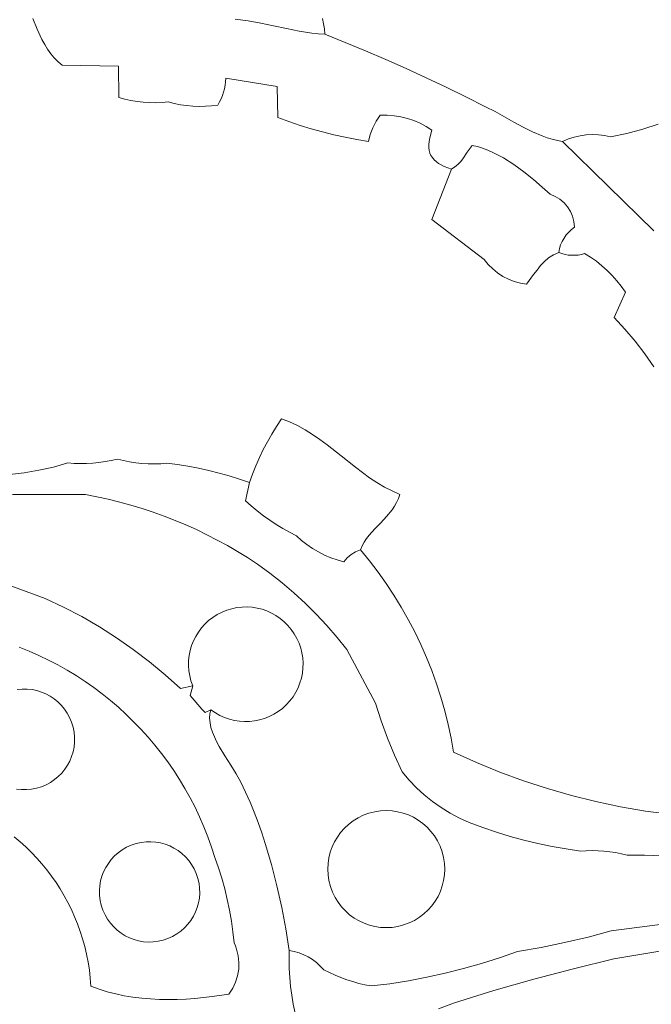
# Model space of a CAD drawing. Header units: inches. Extents: x 37.5 to 70.3, y 17.4 to 61.6.
# Tile 8 of 12: x 47.7 to 52.9, y 33.3 to 41.4. Entities that reach past the tile are written whole.
import ezdxf

# ---------------------------------------------------------------- set-up
doc = ezdxf.new("R2010")
doc.units = ezdxf.units.IN
doc.header["$MEASUREMENT"] = 0
doc.layers.add('10_CLOSED_AREAS', color=7, linetype='CONTINUOUS', lineweight=18)
doc.layers.add('20_EXACT_CIRCLES', color=7, linetype='CONTINUOUS', lineweight=18)

msp = doc.modelspace()

# ---------------------------------------------------------------- linework, layer by layer
at = {"layer": '10_CLOSED_AREAS'}
for points in [[(47.8427, 41.3718), (47.8787, 41.2839), (47.9184, 41.199), (47.9405, 41.1584), (47.9644, 41.1196), (47.9903, 41.0828), (48.0187, 41.0484), (48.0497, 41.0167), (48.0838, 40.988), (48.5454, 40.9815), (48.5473, 40.7234), (48.597, 40.7102), (48.6472, 40.6995), (48.6978, 40.6912), (48.7486, 40.6855), (48.7998, 40.6822), (48.851, 40.6814), (48.9023, 40.6832), (48.9535, 40.6875), (49.0032, 40.6746), (49.0535, 40.6644), (49.1042, 40.657), (49.1551, 40.6524), (49.2063, 40.6505), (49.2575, 40.6514), (49.3086, 40.6551), (49.3596, 40.6616), (49.3742, 40.687), (49.387, 40.7132), (49.398, 40.7401), (49.4072, 40.7677), (49.4144, 40.7958), (49.4198, 40.8245), (49.4232, 40.8534), (49.4246, 40.8827), (49.847, 40.8137), (49.8525, 40.5591), (49.9426, 40.5259), (50.0335, 40.4952), (50.1253, 40.467), (50.2177, 40.4413), (50.3108, 40.4182), (50.4046, 40.3976), (50.4989, 40.3796), (50.5937, 40.3641), (50.6093, 40.4214), (50.631, 40.4765), (50.6586, 40.5289), (50.6917, 40.5781), (50.7481, 40.5787), (50.804, 40.5746), (50.8592, 40.5658), (50.9133, 40.5525), (50.9662, 40.5347), (51.0175, 40.5125), (51.0669, 40.486), (51.1141, 40.4554), (51.0974, 40.3924), (51.0926, 40.364), (51.0904, 40.3375), (51.0907, 40.3129), (51.0935, 40.2901), (51.099, 40.2689), (51.1072, 40.2492), (51.1182, 40.2311), (51.132, 40.2142), (51.1486, 40.1987), (51.1682, 40.1843), (51.1907, 40.1711), (51.2162, 40.1587), (51.2766, 40.1367), (51.3036, 40.1548), (51.3272, 40.1753), (51.3482, 40.198), (51.3675, 40.2225), (51.4046, 40.2755), (51.4455, 40.3317), (51.4871, 40.3225), (51.5293, 40.3097), (51.5721, 40.2936), (51.6152, 40.2744), (51.6584, 40.2525), (51.7015, 40.2283), (51.7867, 40.1742), (51.8692, 40.1147), (51.9473, 40.0525), (52.0196, 39.9903), (52.0843, 39.9307), (52.1262, 39.9132), (52.1642, 39.8899), (52.1979, 39.8613), (52.2267, 39.8282), (52.2501, 39.7911), (52.2678, 39.7506), (52.2792, 39.7075), (52.2838, 39.6623), (52.2587, 39.6429), (52.2358, 39.6212), (52.2154, 39.5974), (52.1975, 39.5717), (52.1823, 39.5443), (52.1698, 39.5155), (52.1603, 39.4855), (52.1538, 39.4544), (52.1795, 39.4449), (52.2057, 39.4378), (52.2323, 39.4331), (52.2593, 39.4307), (52.2863, 39.4308), (52.3132, 39.4333), (52.3399, 39.4382), (52.3663, 39.4455), (52.4158, 39.415), (52.4633, 39.3817), (52.5088, 39.3457), (52.552, 39.3072), (52.5929, 39.2662), (52.6313, 39.2229), (52.6672, 39.1772), (52.7004, 39.1295), (52.6087, 38.9206), (52.6971, 38.8256), (52.7807, 38.7266), (52.8596, 38.6237), (52.9336, 38.5172)], [(52.9336, 38.5172), (52.8596, 38.6237), (52.7807, 38.7266), (52.6971, 38.8256), (52.6087, 38.9206), (52.7004, 39.1295), (52.6672, 39.1772), (52.6313, 39.2229), (52.5929, 39.2662), (52.552, 39.3072), (52.5088, 39.3457), (52.4633, 39.3817), (52.4158, 39.415), (52.3663, 39.4455), (52.3399, 39.4382), (52.3132, 39.4333), (52.2863, 39.4308), (52.2593, 39.4307), (52.2323, 39.4331), (52.2057, 39.4378), (52.1795, 39.4449), (52.1538, 39.4544), (52.1101, 39.4344), (52.0715, 39.4092), (52.0371, 39.3795), (52.0058, 39.3462), (51.9766, 39.3102), (51.9484, 39.2723), (51.8911, 39.1945), (51.8396, 39.2028), (51.7897, 39.2164), (51.7418, 39.235), (51.6961, 39.2584), (51.6532, 39.2865), (51.6132, 39.319), (51.5768, 39.3556), (51.5441, 39.3962), (51.1141, 39.7242), (51.2766, 40.1367), (51.2162, 40.1587), (51.1907, 40.1711), (51.1682, 40.1843), (51.1486, 40.1987), (51.132, 40.2142), (51.1182, 40.2311), (51.1072, 40.2492), (51.099, 40.2689), (51.0935, 40.2901), (51.0907, 40.3129), (51.0904, 40.3375), (51.0926, 40.364), (51.0974, 40.3924), (51.1141, 40.4554), (51.0669, 40.486), (51.0175, 40.5125), (50.9662, 40.5347), (50.9133, 40.5525), (50.8592, 40.5658), (50.804, 40.5746), (50.7481, 40.5787), (50.6917, 40.5781), (50.6586, 40.5289), (50.631, 40.4765), (50.6093, 40.4214), (50.5937, 40.3641), (50.4989, 40.3796), (50.4046, 40.3976), (50.3108, 40.4182), (50.2177, 40.4413), (50.1253, 40.467), (50.0335, 40.4952), (49.9426, 40.5259), (49.8525, 40.5591), (49.847, 40.8137), (49.4246, 40.8827), (49.4232, 40.8534), (49.4198, 40.8245), (49.4144, 40.7958), (49.4072, 40.7677), (49.398, 40.7401), (49.387, 40.7132), (49.3742, 40.687), (49.3596, 40.6616), (49.3086, 40.6551), (49.2575, 40.6514), (49.2063, 40.6505), (49.1551, 40.6524), (49.1042, 40.657), (49.0535, 40.6644), (49.0032, 40.6746), (48.9535, 40.6875), (48.9023, 40.6832), (48.851, 40.6814), (48.7998, 40.6822), (48.7486, 40.6855), (48.6978, 40.6912), (48.6472, 40.6995), (48.597, 40.7102), (48.5473, 40.7234), (48.5454, 40.9815), (48.0838, 40.988), (48.0497, 41.0167), (48.0187, 41.0484), (47.9903, 41.0828), (47.9644, 41.1196), (47.9405, 41.1584), (47.9184, 41.199), (47.8787, 41.2839), (47.8427, 41.3718)], [(49.5018, 41.3663), (49.6082, 41.3528), (49.7133, 41.3335), (49.8175, 41.3109), (49.9215, 41.2879), (50.0257, 41.2668), (50.1306, 41.2505), (50.1836, 41.2449), (50.2369, 41.2414), (50.234, 41.2851), (50.2274, 41.3282), (50.2171, 41.3703)], [(52.935, 39.6312), (52.1863, 40.3641), (52.1434, 40.3719), (52.1012, 40.3821), (52.0599, 40.3945), (52.0193, 40.4088), (51.9397, 40.4422), (51.8619, 40.4807), (51.7852, 40.5224), (51.7088, 40.5655), (51.6322, 40.6081), (51.5546, 40.6485), (51.3931, 40.7295), (51.2306, 40.8086), (51.0672, 40.8858), (50.9029, 40.9609), (50.7377, 41.034), (50.5716, 41.1052), (50.4047, 41.1743), (50.2369, 41.2414), (50.1836, 41.2449), (50.1306, 41.2505), (50.0257, 41.2668), (49.9215, 41.2879), (49.8175, 41.3109), (49.7133, 41.3335), (49.6082, 41.3528), (49.5018, 41.3663)], [(50.2171, 41.3703), (50.2274, 41.3282), (50.234, 41.2851), (50.2369, 41.2414), (50.4047, 41.1743), (50.5716, 41.1052), (50.7377, 41.034), (50.9029, 40.9609), (51.0672, 40.8858), (51.2306, 40.8086), (51.3931, 40.7295), (51.5546, 40.6485), (51.6322, 40.6081), (51.7088, 40.5655), (51.7852, 40.5224), (51.8619, 40.4807), (51.9397, 40.4422), (52.0193, 40.4088), (52.0599, 40.3945), (52.1012, 40.3821), (52.1434, 40.3719), (52.1863, 40.3641), (52.2331, 40.3839), (52.2811, 40.3993), (52.33, 40.4105), (52.3797, 40.4173), (52.4298, 40.4198), (52.48, 40.4179), (52.53, 40.4116), (52.5796, 40.4009), (52.7121, 40.4286), (52.8425, 40.4636), (52.9706, 40.5057)], [(52.9706, 40.5057), (52.8425, 40.4636), (52.7121, 40.4286), (52.5796, 40.4009), (52.53, 40.4116), (52.48, 40.4179), (52.4298, 40.4198), (52.3797, 40.4173), (52.33, 40.4105), (52.2811, 40.3993), (52.2331, 40.3839), (52.1863, 40.3641), (52.935, 39.6312)], [(47.6514, 37.6349), (47.7729, 37.6488), (47.8933, 37.6692), (48.0125, 37.6961), (48.1301, 37.7295), (48.1812, 37.7259), (48.2324, 37.7245), (48.2836, 37.7253), (48.3346, 37.7282), (48.3855, 37.7334), (48.4361, 37.7407), (48.4864, 37.7502), (48.5364, 37.7619), (48.5862, 37.7493), (48.6365, 37.7391), (48.6871, 37.7312), (48.738, 37.7256), (48.7892, 37.7225), (48.8404, 37.7216), (48.8917, 37.7232), (48.9429, 37.7271), (49.0292, 37.7158), (49.1152, 37.702), (49.2006, 37.6859), (49.2856, 37.6674), (49.37, 37.6466), (49.4539, 37.6233), (49.5371, 37.5978), (49.6195, 37.5699), (49.6442, 37.6386), (49.6713, 37.7064), (49.7006, 37.7732), (49.7323, 37.8389), (49.7661, 37.9035), (49.8023, 37.9668), (49.8406, 38.029), (49.8811, 38.0898), (49.9477, 38.0655), (50.0123, 38.036), (50.075, 38.0019), (50.1363, 37.9639), (50.1962, 37.9228), (50.2552, 37.8793), (50.3714, 37.788), (50.487, 37.6959), (50.5453, 37.6513), (50.6042, 37.6087), (50.6642, 37.5688), (50.7254, 37.5323), (50.7881, 37.4999), (50.8526, 37.4724), (50.8406, 37.4376), (50.8255, 37.405), (50.8078, 37.3743), (50.7879, 37.3454), (50.7432, 37.2913), (50.6947, 37.2403), (50.6457, 37.1898), (50.5996, 37.1375), (50.5786, 37.1099), (50.5597, 37.0809), (50.5431, 37.0502), (50.5293, 37.0175), (50.6028, 36.9278), (50.6731, 36.8358), (50.74, 36.7416), (50.8037, 36.6453), (50.8639, 36.547), (50.9208, 36.4469), (50.9742, 36.3449), (51.0241, 36.2412), (51.0705, 36.1358), (51.1133, 36.029), (51.1525, 35.9206), (51.188, 35.811), (51.2198, 35.7), (51.2478, 35.5879), (51.2721, 35.4747), (51.2925, 35.3605), (51.4808, 35.2754), (51.6718, 35.1972), (51.8654, 35.1261), (52.0614, 35.062), (52.2595, 35.005), (52.4597, 34.9551), (52.6617, 34.9126), (52.8652, 34.8773), (53.4207, 34.8081)], [(53.4207, 34.8081), (52.8652, 34.8773), (52.6617, 34.9126), (52.4597, 34.9551), (52.2595, 35.005), (52.0614, 35.062), (51.8654, 35.1261), (51.6718, 35.1972), (51.4808, 35.2754), (51.2925, 35.3605), (51.2721, 35.4747), (51.2478, 35.5879), (51.2198, 35.7), (51.188, 35.811), (51.1525, 35.9206), (51.1133, 36.029), (51.0705, 36.1358), (51.0241, 36.2412), (50.9742, 36.3449), (50.9208, 36.4469), (50.8639, 36.547), (50.8037, 36.6453), (50.74, 36.7416), (50.6731, 36.8358), (50.6028, 36.9278), (50.5293, 37.0175), (50.489, 37.0024), (50.4522, 36.9807), (50.4196, 36.9531), (50.3919, 36.9201), (50.3378, 36.9349), (50.285, 36.9533), (50.2336, 36.9752), (50.1839, 37.0003), (50.1359, 37.0287), (50.0899, 37.0603), (50.0459, 37.0949), (50.0043, 37.1325), (49.9476, 37.1615), (49.8922, 37.1925), (49.8379, 37.2256), (49.785, 37.2606), (49.7334, 37.2976), (49.6831, 37.3364), (49.6343, 37.3772), (49.587, 37.4197), (49.6195, 37.5699), (49.5371, 37.5978), (49.4539, 37.6233), (49.37, 37.6466), (49.2856, 37.6674), (49.2006, 37.6859), (49.1152, 37.702), (49.0292, 37.7158), (48.9429, 37.7271), (48.8917, 37.7232), (48.8404, 37.7216), (48.7892, 37.7225), (48.738, 37.7256), (48.6871, 37.7312), (48.6365, 37.7391), (48.5862, 37.7493), (48.5364, 37.7619), (48.4864, 37.7502), (48.4361, 37.7407), (48.3855, 37.7334), (48.3346, 37.7282), (48.2836, 37.7253), (48.2324, 37.7245), (48.1812, 37.7259), (48.1301, 37.7295), (48.0125, 37.6961), (47.8933, 37.6692), (47.7729, 37.6488), (47.6514, 37.6349)], [(47.6774, 37.4724), (48.2743, 37.4704), (48.3686, 37.4523), (48.4622, 37.4318), (48.5552, 37.4089), (48.6475, 37.3836), (48.7391, 37.356), (48.8299, 37.326), (48.9198, 37.2937), (49.0089, 37.2591), (49.097, 37.2222), (49.1842, 37.1831), (49.2704, 37.1417), (49.3555, 37.0981), (49.4395, 37.0522), (49.5224, 37.0042), (49.6041, 36.954), (49.6845, 36.9017), (49.7874, 36.8267), (49.8872, 36.748), (49.9839, 36.6656), (50.0773, 36.5795), (50.1673, 36.49), (50.2539, 36.397), (50.3369, 36.3007), (50.4162, 36.2012), (50.6526, 35.7606), (50.6978, 35.6165), (50.7495, 35.4747), (50.8076, 35.3354), (50.872, 35.1988), (50.9282, 35.1321), (50.9884, 35.0693), (51.0523, 35.0106), (51.1197, 34.9562), (51.1905, 34.9061), (51.2644, 34.8606), (51.3411, 34.8198), (51.4206, 34.7839), (51.5312, 34.7426), (51.6429, 34.7048), (51.7557, 34.6704), (51.8694, 34.6393), (51.984, 34.6117), (52.0994, 34.5876), (52.2155, 34.567), (52.3323, 34.5498), (52.3805, 34.553), (52.4288, 34.5541), (52.4771, 34.5531), (52.5252, 34.5499), (52.5731, 34.5446), (52.6208, 34.5372), (52.6682, 34.5276), (52.7151, 34.516), (52.8585, 34.5154), (53.0039, 34.5107)], [(53.0039, 34.5107), (52.8585, 34.5154), (52.7151, 34.516), (52.6682, 34.5276), (52.6208, 34.5372), (52.5731, 34.5446), (52.5252, 34.5499), (52.4771, 34.5531), (52.4288, 34.5541), (52.3805, 34.553), (52.3323, 34.5498), (52.2155, 34.567), (52.0994, 34.5876), (51.984, 34.6117), (51.8694, 34.6393), (51.7557, 34.6704), (51.6429, 34.7048), (51.5312, 34.7426), (51.4206, 34.7839), (51.3411, 34.8198), (51.2644, 34.8606), (51.1905, 34.9061), (51.1197, 34.9562), (51.0523, 35.0106), (50.9884, 35.0693), (50.9282, 35.1321), (50.872, 35.1988), (50.8076, 35.3354), (50.7495, 35.4747), (50.6978, 35.6165), (50.6526, 35.7606), (50.4162, 36.2012), (50.3369, 36.3007), (50.2539, 36.397), (50.1673, 36.49), (50.0773, 36.5795), (49.9839, 36.6656), (49.8872, 36.748), (49.7874, 36.8267), (49.6845, 36.9017), (49.6041, 36.954), (49.5224, 37.0042), (49.4395, 37.0522), (49.3555, 37.0981), (49.2704, 37.1417), (49.1842, 37.1831), (49.097, 37.2222), (49.0089, 37.2591), (48.9198, 37.2937), (48.8299, 37.326), (48.7391, 37.356), (48.6475, 37.3836), (48.5552, 37.4089), (48.4622, 37.4318), (48.3686, 37.4523), (48.2743, 37.4704), (47.6774, 37.4724)], [(49.9931, 33.2229), (49.9785, 33.2953), (49.9664, 33.3681), (49.9569, 33.4412), (49.9499, 33.5146), (49.9455, 33.5883), (49.9437, 33.6621), (49.9444, 33.7359), (49.9162, 33.9114), (49.8832, 34.0877), (49.8448, 34.264), (49.8004, 34.4393), (49.7492, 34.6129), (49.7208, 34.6988), (49.6905, 34.7839), (49.6581, 34.8681), (49.6236, 34.9514), (49.5868, 35.0336), (49.5478, 35.1147), (49.5109, 35.1817), (49.4657, 35.254), (49.4174, 35.3299), (49.3709, 35.4079), (49.3499, 35.4471), (49.3313, 35.4862), (49.3156, 35.525), (49.3035, 35.5633), (49.2957, 35.6009), (49.2927, 35.6375), (49.2951, 35.6731), (49.3037, 35.7073), (49.2563, 35.6854), (49.2296, 35.7116), (49.1322, 35.8256), (49.1543, 35.9027), (49.053, 35.8804), (48.9288, 35.9932), (48.8001, 36.1005), (48.6671, 36.2021), (48.5299, 36.2978), (48.3887, 36.3876), (48.2438, 36.4714), (48.0953, 36.5489), (47.9434, 36.6201), (47.58, 36.7516)], [(47.58, 36.7516), (47.9434, 36.6201), (48.0953, 36.5489), (48.2438, 36.4714), (48.3887, 36.3876), (48.5299, 36.2978), (48.6671, 36.2021), (48.8001, 36.1005), (48.9288, 35.9932), (49.053, 35.8804), (49.1543, 35.9027), (49.1397, 35.9439), (49.1291, 35.9856), (49.1224, 36.0275), (49.1195, 36.0695), (49.1205, 36.1113), (49.1251, 36.1527), (49.1333, 36.1933), (49.145, 36.233), (49.1602, 36.2715), (49.1787, 36.3086), (49.2005, 36.344), (49.2255, 36.3775), (49.2536, 36.4089), (49.2847, 36.4378), (49.3187, 36.4642), (49.3556, 36.4876), (49.3945, 36.5076), (49.4344, 36.5236), (49.4752, 36.5358), (49.5164, 36.5442), (49.558, 36.5488), (49.5995, 36.5496), (49.6409, 36.5469), (49.6818, 36.5405), (49.722, 36.5305), (49.7612, 36.5171), (49.7992, 36.5001), (49.8357, 36.4798), (49.8705, 36.4561), (49.9033, 36.4291), (49.9339, 36.3988), (49.962, 36.3654), (49.9869, 36.3295), (50.0081, 36.292), (50.0256, 36.2533), (50.0393, 36.2135), (50.0494, 36.1729), (50.0557, 36.1318), (50.0584, 36.0904), (50.0575, 36.049), (50.053, 36.0079), (50.0448, 35.9673), (50.033, 35.9274), (50.0177, 35.8885), (49.9988, 35.8509), (49.9764, 35.8148), (49.9504, 35.7804), (49.921, 35.7481), (49.8887, 35.7187), (49.8543, 35.6927), (49.8182, 35.6703), (49.7806, 35.6515), (49.7417, 35.6361), (49.7018, 35.6244), (49.6612, 35.6162), (49.62, 35.6117), (49.5786, 35.6108), (49.5373, 35.6135), (49.4962, 35.6199), (49.4556, 35.6299), (49.4158, 35.6437), (49.3771, 35.6612), (49.3396, 35.6823), (49.3037, 35.7073), (49.2951, 35.6731), (49.2927, 35.6375), (49.2957, 35.6009), (49.3035, 35.5633), (49.3156, 35.525), (49.3313, 35.4862), (49.3499, 35.4471), (49.3709, 35.4079), (49.4174, 35.3299), (49.4657, 35.254), (49.5109, 35.1817), (49.5478, 35.1147), (49.5868, 35.0336), (49.6236, 34.9514), (49.6581, 34.8681), (49.6905, 34.7839), (49.7208, 34.6988), (49.7492, 34.6129), (49.8004, 34.4393), (49.8448, 34.264), (49.8832, 34.0877), (49.9162, 33.9114), (49.9444, 33.7359), (49.9854, 33.7277), (50.0253, 33.7159), (50.0638, 33.7007), (50.1007, 33.6821), (50.1359, 33.6604), (50.169, 33.6356), (50.2, 33.6079), (50.2285, 33.5774), (50.2746, 33.5542), (50.3214, 33.5329), (50.369, 33.5134), (50.4173, 33.4958), (50.4662, 33.48), (50.5157, 33.4662), (50.5658, 33.4543), (50.6164, 33.4444), (50.7697, 33.4633), (50.9223, 33.4871), (51.0739, 33.5155), (51.2246, 33.5487), (51.3742, 33.5866), (51.5225, 33.6292), (51.6695, 33.6764), (51.8151, 33.7282), (52.0094, 33.7611), (52.2026, 33.8), (52.3944, 33.845), (52.5848, 33.8959), (53.3218, 33.9922)], [(47.7325, 36.2213), (47.8137, 36.1884), (47.8937, 36.153), (47.9722, 36.1151), (48.0493, 36.0748), (48.1249, 36.0321), (48.199, 35.987), (48.2714, 35.9397), (48.3422, 35.8901), (48.4114, 35.8383), (48.4787, 35.7843), (48.5443, 35.7282), (48.608, 35.6701), (48.6699, 35.61), (48.7298, 35.5479), (48.7877, 35.4838), (48.8435, 35.4179), (48.8972, 35.3502), (48.9488, 35.2807), (48.9983, 35.2095), (49.0454, 35.1366), (49.0903, 35.062), (49.1328, 34.9859), (49.1729, 34.9082), (49.2106, 34.8291), (49.2457, 34.7485), (49.2784, 34.6664), (49.3084, 34.5831), (49.3358, 34.4984), (49.3653, 34.4133), (49.3921, 34.3274), (49.416, 34.2408), (49.4372, 34.1534), (49.4555, 34.0654), (49.471, 33.9768), (49.4836, 33.8877), (49.4933, 33.7982), (49.5047, 33.7723), (49.5141, 33.7458), (49.5272, 33.6919), (49.5329, 33.6371), (49.531, 33.5823), (49.5218, 33.5283), (49.5052, 33.4758), (49.4815, 33.4256), (49.4669, 33.4016), (49.4506, 33.3785), (49.3133, 33.3577), (49.1715, 33.3426), (49.0994, 33.3376), (49.0269, 33.3346), (48.9541, 33.3335), (48.8812, 33.3347), (48.8084, 33.3383), (48.7359, 33.3445), (48.664, 33.3533), (48.5929, 33.365), (48.5227, 33.3797), (48.4536, 33.3976), (48.386, 33.4188), (48.3199, 33.4435), (48.3147, 33.5098), (48.307, 33.5755), (48.2968, 33.6404), (48.2842, 33.7046), (48.2692, 33.768), (48.2518, 33.8305), (48.2322, 33.8921), (48.2102, 33.9527), (48.1861, 34.0123), (48.1598, 34.0708), (48.1313, 34.1281), (48.1008, 34.1843), (48.0682, 34.2392), (48.0336, 34.2928), (47.997, 34.345), (47.9585, 34.3958), (47.9182, 34.4451), (47.876, 34.4929), (47.832, 34.5391), (47.7863, 34.5837), (47.7389, 34.6266), (47.6899, 34.6677)], [(53.3218, 33.9922), (52.5848, 33.8959), (52.3944, 33.845), (52.2026, 33.8), (52.0094, 33.7611), (51.8151, 33.7282), (51.6695, 33.6764), (51.5225, 33.6292), (51.3742, 33.5866), (51.2246, 33.5487), (51.0739, 33.5155), (50.9223, 33.4871), (50.7697, 33.4633), (50.6164, 33.4444), (50.5658, 33.4543), (50.5157, 33.4662), (50.4662, 33.48), (50.4173, 33.4958), (50.369, 33.5134), (50.3214, 33.5329), (50.2746, 33.5542), (50.2285, 33.5774), (50.2, 33.6079), (50.169, 33.6356), (50.1359, 33.6604), (50.1007, 33.6821), (50.0638, 33.7007), (50.0253, 33.7159), (49.9854, 33.7277), (49.9444, 33.7359), (49.9437, 33.6621), (49.9455, 33.5883), (49.9499, 33.5146), (49.9569, 33.4412), (49.9664, 33.3681), (49.9785, 33.2953), (49.9931, 33.2229)], [(51.1676, 33.2582), (51.2993, 33.3071), (51.6232, 33.4064), (51.9489, 33.4995), (52.2763, 33.5863), (52.6053, 33.6668), (53.7881, 33.8635)], [(53.7881, 33.8635), (52.6053, 33.6668), (52.2763, 33.5863), (51.9489, 33.4995), (51.6232, 33.4064), (51.2993, 33.3071), (51.1676, 33.2582)]]:
    msp.add_lwpolyline(points, dxfattribs=at)
for points in [[(52.1538, 39.4544), (52.1603, 39.4855), (52.1698, 39.5155), (52.1823, 39.5443), (52.1975, 39.5717), (52.2154, 39.5974), (52.2358, 39.6212), (52.2587, 39.6429), (52.2838, 39.6623), (52.2792, 39.7075), (52.2678, 39.7506), (52.2501, 39.7911), (52.2267, 39.8282), (52.1979, 39.8613), (52.1642, 39.8899), (52.1262, 39.9132), (52.0843, 39.9307), (52.0196, 39.9903), (51.9473, 40.0525), (51.8692, 40.1147), (51.7867, 40.1742), (51.7015, 40.2283), (51.6584, 40.2525), (51.6152, 40.2744), (51.5721, 40.2936), (51.5293, 40.3097), (51.4871, 40.3225), (51.4455, 40.3317), (51.4046, 40.2755), (51.3675, 40.2225), (51.3482, 40.198), (51.3272, 40.1753), (51.3036, 40.1548), (51.2766, 40.1367), (51.1141, 39.7242), (51.5441, 39.3962), (51.5768, 39.3556), (51.6132, 39.319), (51.6532, 39.2865), (51.6961, 39.2584), (51.7418, 39.235), (51.7897, 39.2164), (51.8396, 39.2028), (51.8911, 39.1945), (51.9484, 39.2723), (51.9766, 39.3102), (52.0058, 39.3462), (52.0371, 39.3795), (52.0715, 39.4092), (52.1101, 39.4344)], [(49.8811, 38.0898), (49.8406, 38.029), (49.8023, 37.9668), (49.7661, 37.9035), (49.7323, 37.8389), (49.7006, 37.7732), (49.6713, 37.7064), (49.6442, 37.6386), (49.6195, 37.5699), (49.587, 37.4197), (49.6343, 37.3772), (49.6831, 37.3364), (49.7334, 37.2976), (49.785, 37.2606), (49.8379, 37.2256), (49.8922, 37.1925), (49.9476, 37.1615), (50.0043, 37.1325), (50.0459, 37.0949), (50.0899, 37.0603), (50.1359, 37.0287), (50.1839, 37.0003), (50.2336, 36.9752), (50.285, 36.9533), (50.3378, 36.9349), (50.3919, 36.9201), (50.4196, 36.9531), (50.4522, 36.9807), (50.489, 37.0024), (50.5293, 37.0175), (50.5431, 37.0502), (50.5597, 37.0809), (50.5786, 37.1099), (50.5996, 37.1375), (50.6457, 37.1898), (50.6947, 37.2403), (50.7432, 37.2913), (50.7879, 37.3454), (50.8078, 37.3743), (50.8255, 37.405), (50.8406, 37.4376), (50.8526, 37.4724), (50.7881, 37.4999), (50.7254, 37.5323), (50.6642, 37.5688), (50.6042, 37.6087), (50.5453, 37.6513), (50.487, 37.6959), (50.3714, 37.788), (50.2552, 37.8793), (50.1962, 37.9228), (50.1363, 37.9639), (50.075, 38.0019), (50.0123, 38.036), (49.9477, 38.0655)], [(49.2563, 35.6854), (49.3037, 35.7073), (49.3396, 35.6823), (49.3771, 35.6612), (49.4158, 35.6437), (49.4556, 35.6299), (49.4962, 35.6199), (49.5373, 35.6135), (49.5786, 35.6108), (49.62, 35.6117), (49.6612, 35.6162), (49.7018, 35.6244), (49.7417, 35.6361), (49.7806, 35.6515), (49.8182, 35.6703), (49.8543, 35.6927), (49.8887, 35.7187), (49.921, 35.7481), (49.9504, 35.7804), (49.9764, 35.8148), (49.9988, 35.8509), (50.0177, 35.8885), (50.033, 35.9274), (50.0448, 35.9673), (50.053, 36.0079), (50.0575, 36.049), (50.0584, 36.0904), (50.0557, 36.1318), (50.0494, 36.1729), (50.0393, 36.2135), (50.0256, 36.2533), (50.0081, 36.292), (49.9869, 36.3295), (49.962, 36.3654), (49.9339, 36.3988), (49.9033, 36.4291), (49.8705, 36.4561), (49.8357, 36.4798), (49.7992, 36.5001), (49.7612, 36.5171), (49.722, 36.5305), (49.6818, 36.5405), (49.6409, 36.5469), (49.5995, 36.5496), (49.558, 36.5488), (49.5164, 36.5442), (49.4752, 36.5358), (49.4344, 36.5236), (49.3945, 36.5076), (49.3556, 36.4876), (49.3187, 36.4642), (49.2847, 36.4378), (49.2536, 36.4089), (49.2255, 36.3775), (49.2005, 36.344), (49.1787, 36.3086), (49.1602, 36.2715), (49.145, 36.233), (49.1333, 36.1933), (49.1251, 36.1527), (49.1205, 36.1113), (49.1195, 36.0695), (49.1224, 36.0275), (49.1291, 35.9856), (49.1397, 35.9439), (49.1543, 35.9027), (49.1322, 35.8256), (49.2296, 35.7116)]]:
    msp.add_lwpolyline(points, close=True, dxfattribs=at)
at = {"layer": '20_EXACT_CIRCLES'}
msp.add_lwpolyline([(47.7153, 35.8731), (47.7565, 35.877), (47.7973, 35.8767), (47.8374, 35.8724), (47.8766, 35.8643), (47.9145, 35.8524), (47.9511, 35.8371), (47.9859, 35.8184), (48.0188, 35.7964), (48.0495, 35.7713), (48.0778, 35.7434), (48.1033, 35.7126), (48.1259, 35.6792), (48.1453, 35.6433), (48.1613, 35.6051), (48.1736, 35.5648), (48.1817, 35.5234), (48.1855, 35.4821), (48.1852, 35.4413), (48.1809, 35.4012), (48.1728, 35.3621), (48.161, 35.3241), (48.1457, 35.2876), (48.1269, 35.2527), (48.105, 35.2198), (48.0799, 35.1891), (48.0519, 35.1609), (48.0212, 35.1353), (47.9878, 35.1127), (47.9519, 35.0933), (47.9137, 35.0774), (47.8733, 35.0651), (47.8319, 35.057), (47.7907, 35.0531), (47.7499, 35.0534), (47.7098, 35.0577)], dxfattribs=at)
for points in [[(50.2827, 34.2599), (50.2705, 34.3075), (50.2633, 34.3551), (50.261, 34.4025), (50.2633, 34.4493), (50.2702, 34.4953), (50.2814, 34.5402), (50.2968, 34.5836), (50.3163, 34.6253), (50.3396, 34.665), (50.3667, 34.7023), (50.3973, 34.7369), (50.4313, 34.7686), (50.4686, 34.7971), (50.509, 34.822), (50.5523, 34.8431), (50.5984, 34.86), (50.6459, 34.8721), (50.6935, 34.8793), (50.7409, 34.8816), (50.7877, 34.8793), (50.8338, 34.8725), (50.8786, 34.8613), (50.9221, 34.8458), (50.9637, 34.8264), (51.0034, 34.8031), (51.0407, 34.776), (51.0753, 34.7454), (51.1071, 34.7113), (51.1355, 34.674), (51.1604, 34.6337), (51.1815, 34.5904), (51.1984, 34.5443), (51.2105, 34.4967), (51.2177, 34.4491), (51.2201, 34.4018), (51.2177, 34.3549), (51.2109, 34.3089), (51.1997, 34.264), (51.1843, 34.2206), (51.1648, 34.1789), (51.1415, 34.1393), (51.1144, 34.102), (51.0838, 34.0673), (51.0497, 34.0356), (51.0125, 34.0071), (50.9721, 33.9822), (50.9288, 33.9612), (50.8827, 33.9443), (50.8352, 33.9321), (50.7876, 33.9249), (50.7402, 33.9226), (50.6933, 33.9249), (50.6473, 33.9318), (50.6025, 33.943), (50.559, 33.9584), (50.5173, 33.9778), (50.4777, 34.0012), (50.4404, 34.0282), (50.4057, 34.0589), (50.374, 34.0929), (50.3456, 34.1302), (50.3207, 34.1706), (50.2996, 34.2139)], [(48.4178, 34.0656), (48.4045, 34.1055), (48.3954, 34.1458), (48.3904, 34.1862), (48.3895, 34.2264), (48.3926, 34.2662), (48.3994, 34.3052), (48.4099, 34.3433), (48.4239, 34.3802), (48.4414, 34.4155), (48.4623, 34.4491), (48.4863, 34.4806), (48.5135, 34.5098), (48.5436, 34.5365), (48.5766, 34.5603), (48.6123, 34.5809), (48.6507, 34.5982), (48.6906, 34.6116), (48.7308, 34.6207), (48.7712, 34.6256), (48.8114, 34.6265), (48.8512, 34.6235), (48.8902, 34.6167), (48.9283, 34.6062), (48.9652, 34.5921), (49.0005, 34.5746), (49.0341, 34.5538), (49.0656, 34.5297), (49.0948, 34.5026), (49.1215, 34.4725), (49.1453, 34.4395), (49.166, 34.4037), (49.1833, 34.3654), (49.1966, 34.3255), (49.2057, 34.2852), (49.2106, 34.2448), (49.2115, 34.2046), (49.2085, 34.1649), (49.2017, 34.1258), (49.1912, 34.0877), (49.1771, 34.0509), (49.1596, 34.0155), (49.1388, 33.9819), (49.1147, 33.9504), (49.0876, 33.9212), (49.0575, 33.8946), (49.0245, 33.8708), (48.9888, 33.8501), (48.9504, 33.8328), (48.9105, 33.8194), (48.8702, 33.8104), (48.8299, 33.8054), (48.7896, 33.8045), (48.7499, 33.8075), (48.7108, 33.8143), (48.6727, 33.8248), (48.6359, 33.8389), (48.6005, 33.8564), (48.567, 33.8772), (48.5354, 33.9013), (48.5062, 33.9284), (48.4796, 33.9586), (48.4558, 33.9915), (48.4351, 34.0273)]]:
    msp.add_lwpolyline(points, close=True, dxfattribs=at)

doc.saveas('drawing.dxf')
